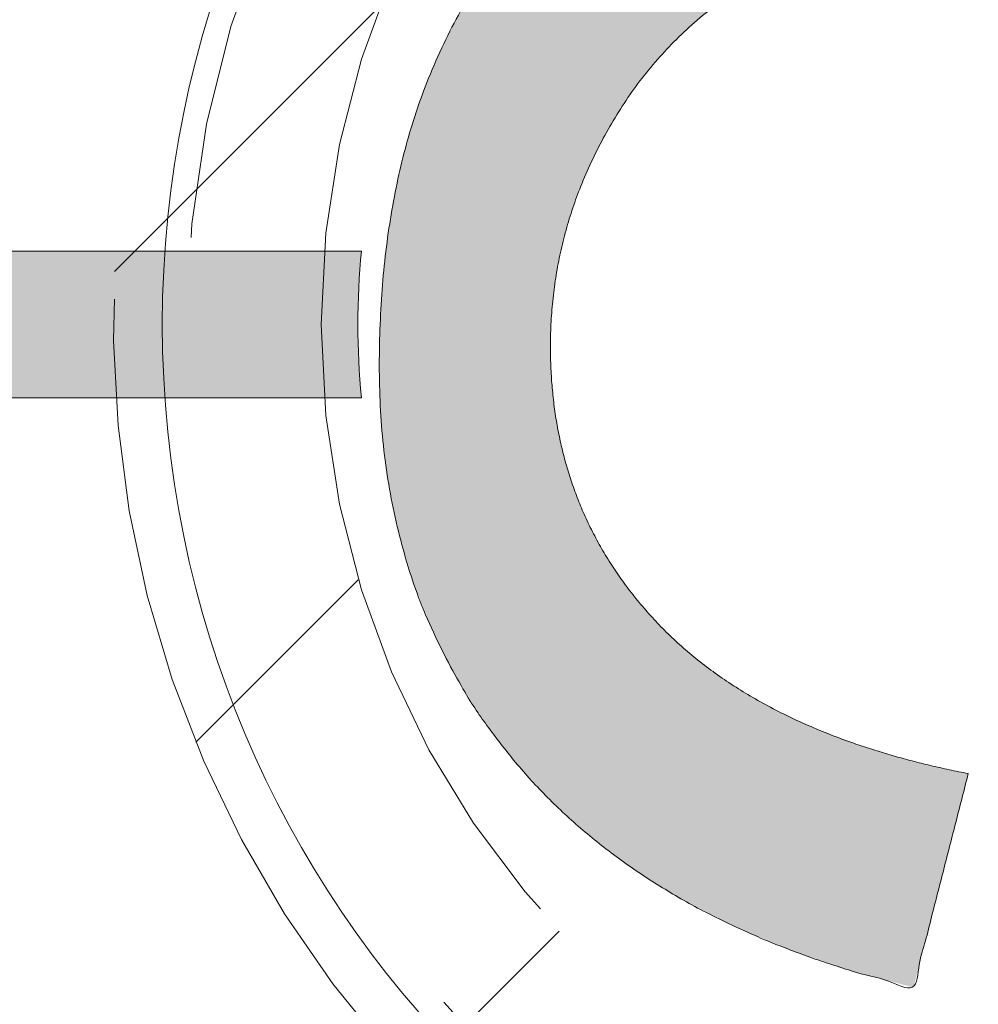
# Model space of a CAD drawing. Header units: inches. Extents: x -434 to -285, y -58 to 33.
# Tile 38 of 103: x -418.5 to -416.96, y 23.59 to 25.18. Entities that reach past the tile are written whole.
import ezdxf

# ---------------------------------------------------------------- set-up
doc = ezdxf.new("R2010")
doc.units = ezdxf.units.IN
doc.header["$LTSCALE"] = 32
doc.header["$MEASUREMENT"] = 0
doc.header["$PDMODE"] = 1
doc.header["$PDSIZE"] = -2
doc.linetypes.add('Dash Style-1', pattern=[0.083328, 0.041656, -0.041672])
for name, color, linetype, lineweight in [('Black', 7, 'Continuous', 18), ('DashLine', 7, 'Dash Style-1', 13), ('DashLineFill', 7, 'Dash Style-1', 13), ('Drawing', 7, 'Continuous', 18), ('Leg_Locator', 7, 'Continuous', 13), ('Metal-Black', 7, 'Continuous', 18), ('Metal-DeskStructure', 7, 'Continuous', 13), ('None', 7, 'Continuous', 18), ('SolidLine', 7, 'Continuous', 15), ('Wood_1-H', 7, 'Continuous', 13)]:
    doc.layers.add(name, color=color, linetype=linetype, lineweight=lineweight)
doc.layers.add('Metal-Leg', color=7, linetype='Continuous', lineweight=18, true_color=0x4c4c4c)
pattern_1 = [(45, (0, 0), (-1.61301565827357, 1.935715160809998), []), (45, (-1.0608, 1.0608), (-0.4723460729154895, 0.4167612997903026), [])]

# ---------------------------------------------------------------- blocks, each defined once
blk = doc.blocks.new('1BRPFX-Ped_Plate (2D)')
at = {"layer": 'DashLineFill', "linetype": 'Continuous', "lineweight": 13}
h = blk.add_hatch(dxfattribs=at)
h.set_pattern_fill('Steel', color=253, style=0, pattern_type=2)
h.set_pattern_definition(pattern_1)
edge = h.paths.add_edge_path()
edge.add_arc((-4.145669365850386, 1.704724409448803), 0.1259842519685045, 90, 179.9999999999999, ccw=False)
edge.add_line((-4.145669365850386, 1.830708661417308), (4.145669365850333, 1.830708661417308))
edge.add_arc((4.145669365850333, 1.704724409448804), 0.1259842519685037, -2.2737367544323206e-13, 90, ccw=False)
edge.add_line((4.271653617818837, 1.704724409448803), (4.271653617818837, -1.704724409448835))
edge.add_arc((4.145669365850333, -1.704724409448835), 0.125984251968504, 270.0000000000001, 360, ccw=False)
edge.add_line((4.145669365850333, -1.830708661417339), (-4.145669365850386, -1.830708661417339))
edge.add_arc((-4.145669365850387, -1.704724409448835), 0.125984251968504, 180, 270.0000000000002, ccw=False)
edge.add_line((-4.271653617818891, -1.704724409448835), (-4.271653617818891, 1.704724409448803))
at = {"layer": 'SolidLine', "flags": 128}
for points in [[(-0.4571237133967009, 0.3322086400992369), (-0.4952337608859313, 0.3093663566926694), (-0.5353992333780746, 0.2903695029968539), (-0.5772333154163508, 0.2754010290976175), (-0.6203331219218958, 0.2646050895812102), (-0.6642835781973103, 0.2580856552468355), (-0.7086614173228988, 0.2559055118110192), (-0.7530392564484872, 0.2580856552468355), (-0.7969897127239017, 0.2646050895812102), (-0.8400895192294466, 0.2754010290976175), (-0.8819236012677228, 0.2903695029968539), (-0.9220890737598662, 0.3093663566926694), (-0.9601991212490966, 0.3322086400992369), (-0.9958867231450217, 0.3586763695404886), (-1.028808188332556, 0.3885146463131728), (-1.05864646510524, 0.4214361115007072), (-1.085114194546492, 0.4571237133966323), (-1.10795647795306, 0.4952337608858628)], [(-0.9220890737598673, -1.107956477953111), (-0.9601991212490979, -1.085114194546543), (-0.9958867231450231, -1.058646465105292), (-1.028808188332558, -1.028808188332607), (-1.058646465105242, -0.9958867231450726), (-1.085114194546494, -0.9601991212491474), (-1.107956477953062, -0.9220890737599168), (-1.126953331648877, -0.8819236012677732), (-1.141921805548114, -0.8400895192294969), (-1.152717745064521, -0.7969897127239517), (-1.159237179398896, -0.7530392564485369), (-1.161417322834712, -0.7086614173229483), (-1.159237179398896, -0.6642835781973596), (-1.152717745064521, -0.6203331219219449), (-1.141921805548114, -0.5772333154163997), (-1.126953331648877, -0.5353992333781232), (-1.107956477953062, -0.4952337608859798), (-1.085114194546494, -0.4571237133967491), (-1.058646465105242, -0.4214361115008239), (-1.028808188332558, -0.3885146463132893), (-0.9958867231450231, -0.358676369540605), (-0.9601991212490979, -0.332208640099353), (-0.9220890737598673, -0.3093663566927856), (-0.8819236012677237, -0.2903695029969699), (-0.8400895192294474, -0.2754010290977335), (-0.7969897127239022, -0.2646050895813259), (-0.7530392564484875, -0.2580856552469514), (-0.7086614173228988, -0.255905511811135), (-0.66428357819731, -0.2580856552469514), (-0.6203331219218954, -0.2646050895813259), (-0.5772333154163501, -0.2754010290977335), (-0.5353992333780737, -0.2903695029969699), (-0.4952337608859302, -0.3093663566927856), (-0.4571237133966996, -0.332208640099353)]]:
    blk.add_lwpolyline(points, dxfattribs=at)
blk = doc.blocks.new('1BRPFY-Leg_Plate (2D)')
at = {"layer": 'DashLineFill', "linetype": 'Continuous', "lineweight": 13}
h = blk.add_hatch(dxfattribs=at)
h.set_pattern_fill('Steel', color=253, style=0, pattern_type=2)
h.set_pattern_definition(pattern_1)
edge = h.paths.add_edge_path()
edge.add_arc((-1.704724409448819, 1.704724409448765), 0.1259842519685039, 90, 180, ccw=False)
edge.add_line((-1.704724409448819, 1.830708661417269), (1.704724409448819, 1.830708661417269))
edge.add_arc((1.704724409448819, 1.704724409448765), 0.1259842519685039, 0, 90, ccw=False)
edge.add_line((1.830708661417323, 1.704724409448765), (1.830708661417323, -1.704724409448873))
edge.add_arc((1.704724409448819, -1.704724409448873), 0.125984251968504, -89.99999999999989, 1.1368683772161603e-13, ccw=False)
edge.add_line((1.704724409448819, -1.830708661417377), (-1.704724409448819, -1.830708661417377))
edge.add_arc((-1.704724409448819, -1.704724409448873), 0.125984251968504, 180, 269.99999999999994, ccw=False)
edge.add_line((-1.830708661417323, -1.704724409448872), (-1.830708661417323, 1.704724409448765))
at = {"layer": 'DashLineFill', "flags": 128}
blk.add_lwpolyline([(-1.830708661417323, 1.704724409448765, -0.414213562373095), (-1.704724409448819, 1.830708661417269), (1.704724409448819, 1.830708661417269, -0.414213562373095), (1.830708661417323, 1.704724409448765), (1.830708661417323, -1.704724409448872, -0.414213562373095), (1.704724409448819, -1.830708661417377), (-1.704724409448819, -1.830708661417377, -0.414213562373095), (-1.830708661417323, -1.704724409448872)], format="xyb", close=True, dxfattribs=at)
at = {"layer": 'SolidLine', "flags": 128}
blk.add_lwpolyline([(-0.7086614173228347, -0.5019685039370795), (-0.6884019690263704, -0.5029637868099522), (-0.668337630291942, -0.5059400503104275), (-0.6486616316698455, -0.5108686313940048), (-0.6295634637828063, -0.5177020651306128), (-0.6112270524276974, -0.5263745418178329), (-0.5938289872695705, -0.5368025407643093), (-0.5775368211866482, -0.5488856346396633), (-0.5625074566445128, -0.5625074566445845), (-0.5488856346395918, -0.5775368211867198), (-0.5368025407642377, -0.5938289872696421), (-0.5263745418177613, -0.611227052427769), (-0.5177020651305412, -0.6295634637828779), (-0.5108686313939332, -0.6486616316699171), (-0.5059400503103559, -0.6683376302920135), (-0.5029637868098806, -0.688401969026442), (-0.5019685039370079, -0.7086614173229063), (-0.5029637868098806, -0.7289208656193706), (-0.5059400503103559, -0.748985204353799), (-0.5108686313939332, -0.7686612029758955), (-0.5177020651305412, -0.7877593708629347), (-0.5263745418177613, -0.8060957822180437), (-0.5368025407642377, -0.8234938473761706), (-0.5488856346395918, -0.8397860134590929), (-0.5625074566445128, -0.8548153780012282), (-0.5775368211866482, -0.8684372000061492), (-0.5938289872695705, -0.8805202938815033), (-0.6112270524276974, -0.8909482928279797), (-0.6295634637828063, -0.8996207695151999), (-0.6486616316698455, -0.9064542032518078), (-0.668337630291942, -0.9113827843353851), (-0.6884019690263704, -0.9143590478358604), (-0.7086614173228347, -0.9153543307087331), (-0.728920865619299, -0.9143590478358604), (-0.7489852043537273, -0.9113827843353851), (-0.7686612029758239, -0.9064542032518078), (-0.7877593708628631, -0.8996207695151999), (-0.8060957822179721, -0.8909482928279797), (-0.823493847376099, -0.8805202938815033), (-0.8397860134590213, -0.8684372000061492), (-0.8548153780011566, -0.8548153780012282), (-0.8684372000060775, -0.8397860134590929), (-0.8805202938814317, -0.8234938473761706), (-0.8909482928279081, -0.8060957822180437), (-0.8996207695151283, -0.7877593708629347), (-0.9064542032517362, -0.7686612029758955), (-0.9113827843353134, -0.748985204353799), (-0.9143590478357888, -0.7289208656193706), (-0.9153543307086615, -0.7086614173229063), (-0.9143590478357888, -0.688401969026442), (-0.9113827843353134, -0.6683376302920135), (-0.9064542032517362, -0.6486616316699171), (-0.8996207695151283, -0.6295634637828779), (-0.8909482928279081, -0.611227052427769), (-0.8805202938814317, -0.5938289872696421), (-0.8684372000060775, -0.5775368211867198), (-0.8548153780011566, -0.5625074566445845), (-0.8397860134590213, -0.5488856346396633), (-0.823493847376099, -0.5368025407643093), (-0.8060957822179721, -0.5263745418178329), (-0.7877593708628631, -0.5177020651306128), (-0.7686612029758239, -0.5108686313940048), (-0.7489852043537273, -0.5059400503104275), (-0.728920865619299, -0.5029637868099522)], close=True, dxfattribs=at)
blk = doc.blocks.new('Group-4')
at = {"layer": 'Black', "color": 7}
for name in ['1BRPFX-Ped_Plate (2D)', '1BRPFY-Leg_Plate (2D)']:
    blk.add_blockref(name, (14.98031496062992, -5.31496062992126), dxfattribs=at)
blk = doc.blocks.new('Group-5')
at = {"layer": 'None'}
blk.add_blockref('Group-4', (0, 0), dxfattribs=at)
blk = doc.blocks.new('SL Low Storage (2D)')
at = {"layer": 'None'}
blk.add_blockref('Group-5', (0, 0), dxfattribs=at)
at = {"layer": 'Drawing', "color": 0, "flags": 1}
for tag in ['Tag', 'Catalog', 'Option1', 'Option2', 'Option3', 'Option4', 'Option5', 'Option6', 'Option7', 'Option8', 'Option9', 'Option10', 'Option11', 'Option12', 'Custom', 'FinishGroup', 'Discount', 'Item2', 'Item3', 'Item6', 'Item9', 'Item10', 'Item12', 'Item13', 'Item16', 'Item19', 'Item20', 'Item21', 'Item22', 'Item23', 'Item24', 'Item25', 'Item8', 'Item18', 'Item1', 'Item4', 'Item5', 'Item7', 'Item11', 'Item14', 'Item15', 'Item17']:
    blk.add_attdef(tag, (-72.0013058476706, 20.05621365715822), '', height=0.007086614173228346, dxfattribs=at)
blk = doc.blocks.new('Group-45')
at = {"layer": 'Metal-DeskStructure', "color": 7}
blk.add_open_spline([(-0.5629921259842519, -0.4031061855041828), (-0.5629921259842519, -0.4084102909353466), (-0.5669586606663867, -0.4163664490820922), (-0.5762169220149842, -0.4216705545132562), (-0.5934108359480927, -0.424322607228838), (-0.6185404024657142, -0.424322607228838), (-0.6344117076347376, -0.4203445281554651), (-0.6436699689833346, -0.4163664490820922), (-0.6476377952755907, -0.4070842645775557), (-0.6476377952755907, -0.2008904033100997), (-0.6476377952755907, -6.474738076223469e-07), (-0.8592519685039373, -6.474738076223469e-07), (-1.070866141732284, -6.474738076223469e-07), (-1.070866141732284, -0.2008904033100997), (-1.070866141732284, -0.4070842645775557), (-1.074832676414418, -0.4163664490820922), (-1.084090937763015, -0.4203445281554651), (-1.101284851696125, -0.424322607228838), (-1.12509180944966, -0.424322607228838), (-1.142285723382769, -0.4216705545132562), (-1.151543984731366, -0.4163664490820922), (-1.155511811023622, -0.4084102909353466), (-1.155511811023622, 0), (-1.155511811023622, 0.4084102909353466), (-1.151543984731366, 0.4163664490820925), (-1.142285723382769, 0.4216705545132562), (-1.12509180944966, 0.424321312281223), (-1.101284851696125, 0.424321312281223), (-1.084090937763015, 0.4216705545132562), (-1.074832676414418, 0.4163664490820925), (-1.070866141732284, 0.4097363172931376), (-1.070866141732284, 0.2446479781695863), (-1.070866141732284, 0.08486374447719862), (-0.8592519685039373, 0.08486374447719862), (-0.6476377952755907, 0.08486374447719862), (-0.6476377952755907, 0.2446479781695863), (-0.6476377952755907, 0.4097363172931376), (-0.6436699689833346, 0.4163664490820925), (-0.6344117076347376, 0.4216705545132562), (-0.6185404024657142, 0.424321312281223), (-0.5934108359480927, 0.424321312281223), (-0.5762169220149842, 0.4216705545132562), (-0.5669586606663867, 0.4163664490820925), (-0.5629921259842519, 0.4084102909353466), (-0.5629921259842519, 0), (-0.5629921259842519, -0.4031061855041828)], degree=2, knots=[0, 0, 0, 0.00229950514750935, 0.004599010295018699, 0.006898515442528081, 0.009198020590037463, 0.01175302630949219, 0.01430803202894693, 0.01686303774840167, 0.01941804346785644, 0.1161873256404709, 0.1161873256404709, 0.218122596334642, 0.218122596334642, 0.3148918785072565, 0.3174468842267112, 0.320001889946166, 0.3225568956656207, 0.3251119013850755, 0.3276669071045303, 0.3302219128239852, 0.3327769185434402, 0.3353319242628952, 0.5295095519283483, 0.5320645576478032, 0.5346195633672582, 0.537174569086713, 0.5397295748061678, 0.5422845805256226, 0.5448395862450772, 0.5473945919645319, 0.5499495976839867, 0.6269182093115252, 0.6269182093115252, 0.7288534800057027, 0.7288534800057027, 0.8058220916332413, 0.808377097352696, 0.8109321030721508, 0.8134871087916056, 0.8160421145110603, 0.8183416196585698, 0.8206411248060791, 0.8229406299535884, 0.8252401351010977, 1, 1, 1], dxfattribs=at)
blk = doc.blocks.new('TL14_lower_leg (2D)')
at = {"layer": 'DashLine', "flags": 128}
for points in [[(-1.777195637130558e-14, 1.377952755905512), (0.1350629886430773, 1.371317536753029), (0.2688252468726, 1.351475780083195), (0.3999985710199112, 1.318618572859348), (0.5273196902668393, 1.27306234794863), (0.649562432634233, 1.215245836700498), (0.7655495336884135, 1.14572584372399), (0.8741639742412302, 1.065171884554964), (0.9743597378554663, 0.9743597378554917), (1.065171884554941, 0.8741639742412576), (1.14572584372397, 0.7655495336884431), (1.215245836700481, 0.6495624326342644), (1.273062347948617, 0.5273196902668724), (1.318618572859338, 0.3999985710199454), (1.351475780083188, 0.2688252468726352), (1.371317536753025, 0.1350629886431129), (1.377952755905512, 1.783045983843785e-14), (1.371317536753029, -0.1350629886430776), (1.351475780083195, -0.2688252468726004), (1.318618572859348, -0.3999985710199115), (1.27306234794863, -0.5273196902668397), (1.215245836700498, -0.6495624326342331), (1.145725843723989, -0.7655495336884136), (1.065171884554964, -0.8741639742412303), (0.9743597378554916, -0.9743597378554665), (0.8741639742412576, -1.065171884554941), (0.7655495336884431, -1.14572584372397), (0.6495624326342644, -1.215245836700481), (0.5273196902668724, -1.273062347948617), (0.3999985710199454, -1.318618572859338), (0.2688252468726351, -1.351475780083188), (0.135062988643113, -1.371317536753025), (1.777195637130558e-14, -1.377952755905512), (-0.1350629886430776, -1.371317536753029), (-0.2688252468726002, -1.351475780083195), (-0.3999985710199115, -1.318618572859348), (-0.5273196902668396, -1.27306234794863), (-0.6495624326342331, -1.215245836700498), (-0.7655495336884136, -1.14572584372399), (-0.8741639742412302, -1.065171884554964), (-0.9743597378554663, -0.9743597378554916), (-1.065171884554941, -0.8741639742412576), (-1.14572584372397, -0.7655495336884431), (-1.215245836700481, -0.6495624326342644), (-1.273062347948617, -0.5273196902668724), (-1.318618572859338, -0.3999985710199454), (-1.351475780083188, -0.2688252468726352), (-1.371317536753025, -0.1350629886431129), (-1.377952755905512, -1.783045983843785e-14), (-1.371317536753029, 0.1350629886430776), (-1.351475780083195, 0.2688252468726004), (-1.318618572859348, 0.3999985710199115), (-1.27306234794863, 0.5273196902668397), (-1.215245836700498, 0.6495624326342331), (-1.145725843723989, 0.7655495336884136), (-1.065171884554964, 0.8741639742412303), (-0.9743597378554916, 0.9743597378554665), (-0.8741639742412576, 1.065171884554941), (-0.7655495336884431, 1.14572584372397), (-0.6495624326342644, 1.215245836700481), (-0.5273196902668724, 1.273062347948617), (-0.3999985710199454, 1.318618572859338), (-0.2688252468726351, 1.351475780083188), (-0.135062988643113, 1.371317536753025)], [(-0.7086614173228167, -0.547244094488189), (-0.6928397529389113, -0.54802136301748), (-0.6771704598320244, -0.5503456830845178), (-0.6618044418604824, -0.5541946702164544), (-0.6468896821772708, -0.5595312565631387), (-0.6325698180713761, -0.5663040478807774), (-0.6189827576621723, -0.574447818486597), (-0.6062593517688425, -0.5838841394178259), (-0.5945221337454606, -0.5945221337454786), (-0.583884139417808, -0.6062593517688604), (-0.5744478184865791, -0.6189827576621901), (-0.5663040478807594, -0.632569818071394), (-0.5595312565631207, -0.6468896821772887), (-0.5541946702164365, -0.6618044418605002), (-0.5503456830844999, -0.6771704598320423), (-0.5480213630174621, -0.6928397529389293), (-0.547244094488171, -0.7086614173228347), (-0.5480213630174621, -0.72448308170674), (-0.5503456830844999, -0.7401523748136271), (-0.5541946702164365, -0.7555183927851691), (-0.5595312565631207, -0.7704331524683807), (-0.5663040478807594, -0.7847530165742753), (-0.5744478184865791, -0.7983400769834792), (-0.583884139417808, -0.811063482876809), (-0.5945221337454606, -0.8228007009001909), (-0.6062593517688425, -0.8334386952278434), (-0.6189827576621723, -0.8428750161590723), (-0.6325698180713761, -0.8510187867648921), (-0.6468896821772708, -0.8577915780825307), (-0.6618044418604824, -0.8631281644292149), (-0.6771704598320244, -0.8669771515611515), (-0.6928397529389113, -0.8693014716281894), (-0.7086614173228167, -0.8700787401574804), (-0.7244830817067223, -0.8693014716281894), (-0.7401523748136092, -0.8669771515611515), (-0.7555183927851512, -0.8631281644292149), (-0.7704331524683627, -0.8577915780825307), (-0.7847530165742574, -0.8510187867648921), (-0.7983400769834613, -0.8428750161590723), (-0.8110634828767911, -0.8334386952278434), (-0.822800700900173, -0.8228007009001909), (-0.8334386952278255, -0.811063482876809), (-0.8428750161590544, -0.7983400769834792), (-0.8510187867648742, -0.7847530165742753), (-0.8577915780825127, -0.7704331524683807), (-0.863128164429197, -0.7555183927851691), (-0.8669771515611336, -0.7401523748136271), (-0.8693014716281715, -0.72448308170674), (-0.8700787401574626, -0.7086614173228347), (-0.8693014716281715, -0.6928397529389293), (-0.8669771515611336, -0.6771704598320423), (-0.863128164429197, -0.6618044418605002), (-0.8577915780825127, -0.6468896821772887), (-0.8510187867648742, -0.632569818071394), (-0.8428750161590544, -0.6189827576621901), (-0.8334386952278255, -0.6062593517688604), (-0.822800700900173, -0.5945221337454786), (-0.8110634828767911, -0.5838841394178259), (-0.7983400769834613, -0.574447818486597), (-0.7847530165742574, -0.5663040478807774), (-0.7704331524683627, -0.5595312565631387), (-0.7555183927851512, -0.5541946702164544), (-0.7401523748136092, -0.5503456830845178), (-0.7244830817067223, -0.54802136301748)]]:
    blk.add_lwpolyline(points, close=True, dxfattribs=at)
at = {"layer": 'Metal-DeskStructure', "color": 7}
blk.add_blockref('Group-45', (0, 0), dxfattribs=at)
blk = doc.blocks.new('Group-49')
at = {"layer": 'DashLine'}
for p, q in [((0.0001991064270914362, -0.9960629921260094), (0.0001991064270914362, -0.7598425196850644)), ((-0.117911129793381, -1.114173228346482), (-0.3541316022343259, -1.114173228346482)), ((0.1183093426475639, -1.114173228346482), (0.3545298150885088, -1.114173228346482)), ((0.0001991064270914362, -1.232283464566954), (0.0001991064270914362, -1.468503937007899))]:
    blk.add_line(p, q, dxfattribs=at)
at = {"layer": 'DashLine', "flags": 128}
blk.add_lwpolyline([(-0.2557064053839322, -1.114173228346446), (-0.2544741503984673, -1.089090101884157), (-0.2507892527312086, -1.064248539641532), (-0.2446871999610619, -1.039887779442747), (-0.236226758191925, -1.016242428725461), (-0.2254894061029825, -0.9935402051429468), (-0.2125785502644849, -0.971999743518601), (-0.1976185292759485, -0.9518284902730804), (-0.1807534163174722, -0.9332207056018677), (-0.1621456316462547, -0.9163555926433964), (-0.1419743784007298, -0.9013955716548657), (-0.1204339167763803, -0.8884847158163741), (-0.09773169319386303, -0.8777473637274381), (-0.0740863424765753, -0.8692869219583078), (-0.04972558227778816, -0.8631848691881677), (-0.02488402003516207, -0.8594999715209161), (0.000199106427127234, -0.8582677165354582), (0.02528223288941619, -0.8594999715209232), (0.05012379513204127, -0.8631848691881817), (0.0744845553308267, -0.8692869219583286), (0.09812990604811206, -0.8777473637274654), (0.1208321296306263, -0.8884847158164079), (0.1423725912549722, -0.9013955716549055), (0.1625438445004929, -0.9163555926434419), (0.1811516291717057, -0.9332207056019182), (0.1980167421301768, -0.9518284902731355), (0.2129767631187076, -0.9719997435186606), (0.2258876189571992, -0.9935402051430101), (0.2366249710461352, -1.016242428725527), (0.2450854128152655, -1.039887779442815), (0.2511874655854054, -1.064248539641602), (0.2548723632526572, -1.089090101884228), (0.2561046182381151, -1.114173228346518), (0.2548723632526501, -1.139256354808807), (0.2511874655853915, -1.164097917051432), (0.2450854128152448, -1.188458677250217), (0.2366249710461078, -1.212104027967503), (0.2258876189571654, -1.234806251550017), (0.2129767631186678, -1.256346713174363), (0.1980167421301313, -1.276517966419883), (0.1811516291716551, -1.295125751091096), (0.1625438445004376, -1.311990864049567), (0.1423725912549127, -1.326950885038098), (0.1208321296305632, -1.339861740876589), (0.0981299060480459, -1.350599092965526), (0.07448455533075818, -1.359059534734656), (0.05012379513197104, -1.365161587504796), (0.02528223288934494, -1.368846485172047), (0.0001991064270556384, -1.370078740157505), (-0.02488402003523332, -1.368846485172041), (-0.04972558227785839, -1.365161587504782), (-0.07408634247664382, -1.359059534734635), (-0.09773169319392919, -1.350599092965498), (-0.1204339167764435, -1.339861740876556), (-0.1419743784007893, -1.326950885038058), (-0.1621456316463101, -1.311990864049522), (-0.1807534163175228, -1.295125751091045), (-0.1976185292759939, -1.276517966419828), (-0.2125785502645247, -1.256346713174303), (-0.2254894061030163, -1.234806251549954), (-0.2362267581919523, -1.212104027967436), (-0.2446871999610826, -1.188458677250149), (-0.2507892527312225, -1.164097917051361), (-0.2544741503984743, -1.139256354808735)], close=True, dxfattribs=at)
blk = doc.blocks.new('1BRPT9-Bracket (2D)')
at = {"layer": 'DashLineFill', "linetype": 'Continuous', "lineweight": 13}
h = blk.add_hatch(dxfattribs=at)
h.set_pattern_fill('Steel', color=253, style=0, pattern_type=2)
h.set_pattern_definition(pattern_1)
edge = h.paths.add_edge_path()
edge.add_line((-2.32206875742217, -8.74015748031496), (-2.32206875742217, 8.740157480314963))
edge.add_line((-2.32206875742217, 8.740157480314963), (1.677931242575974, 8.740157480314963))
edge.add_arc((1.677931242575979, 8.488188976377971), 0.2519685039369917, -3.979039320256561e-12, 90.0000000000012, ccw=False)
edge.add_line((1.929899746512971, 8.488188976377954), (1.929899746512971, 7.480314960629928))
edge.add_line((1.929899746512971, 7.480314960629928), (2.323600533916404, 7.461135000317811))
edge.add_line((2.323600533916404, 7.461135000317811), (2.323600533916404, -7.480314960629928))
edge.add_line((2.323600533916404, -7.480314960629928), (1.929899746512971, -7.480314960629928))
edge.add_line((1.929899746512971, -7.480314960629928), (1.929899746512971, -8.488188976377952))
edge.add_arc((1.677931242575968, -8.488188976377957), 0.2519685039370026, -90.00000000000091, 1.0800249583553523e-12, ccw=False)
edge.add_line((1.677931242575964, -8.74015748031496), (-2.32206875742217, -8.74015748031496))
at = {"layer": 'DashLineFill', "linetype": 'Continuous', "lineweight": 5}
blk.add_point((0.0001991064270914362, -1.114173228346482), dxfattribs=at)
at = {"layer": 'Metal-DeskStructure', "color": 7}
blk.add_blockref('Group-49', (0, 0), dxfattribs=at)
blk = doc.blocks.new('Group-67')
at = {"layer": 'DashLineFill', "linetype": 'Continuous', "lineweight": 13}
h = blk.add_hatch(dxfattribs=at)
h.set_pattern_fill('Steel', color=253, style=0, pattern_type=2)
h.set_pattern_definition(pattern_1)
h.paths.add_polyline_path([(-2.066929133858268, 1.397637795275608), (2.066929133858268, 1.397637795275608), (2.066929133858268, 0.1377952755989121), (2.106299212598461, 0.1377952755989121), (2.106299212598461, -0.1377952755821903), (2.066929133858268, -0.1377952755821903), (2.066929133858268, -5.275590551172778), (2.106299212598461, -5.275590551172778), (2.106299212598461, -5.55118110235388), (2.066929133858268, -5.55118110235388), (2.066929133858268, -5.82677165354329), (-2.066929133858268, -5.82677165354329), (-2.066929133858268, -5.55118110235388), (-2.106299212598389, -5.55118110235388), (-2.106299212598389, -5.275590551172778), (-2.066929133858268, -5.275590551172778), (-2.066929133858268, -0.1377952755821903), (-2.106299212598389, -0.1377952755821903), (-2.106299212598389, 0.1377952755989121), (-2.066929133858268, 0.1377952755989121)])
blk = doc.blocks.new('TL14_upper_leg (2D)')
at = {"layer": 'DashLine', "flags": 128}
blk.add_lwpolyline([(0, 1.22047244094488), (0.1196272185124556, 1.214595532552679), (0.2381023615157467, 1.197021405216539), (0.3542844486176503, 1.167919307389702), (0.4670545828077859, 1.127569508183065), (0.5753267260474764, 1.076360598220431), (0.6780581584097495, 1.01478574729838), (0.7742595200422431, 0.9434379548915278), (0.8630043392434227, 0.8630043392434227), (0.9434379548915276, 0.7742595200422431), (1.01478574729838, 0.6780581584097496), (1.076360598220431, 0.5753267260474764), (1.127569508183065, 0.467054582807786), (1.167919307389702, 0.3542844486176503), (1.197021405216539, 0.2381023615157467), (1.214595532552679, 0.1196272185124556), (1.22047244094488, 7.47323834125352e-17), (1.214595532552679, -0.1196272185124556), (1.197021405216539, -0.2381023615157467), (1.167919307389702, -0.3542844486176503), (1.127569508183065, -0.467054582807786), (1.076360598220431, -0.5753267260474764), (1.01478574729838, -0.6780581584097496), (0.9434379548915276, -0.7742595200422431), (0.8630043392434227, -0.8630043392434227), (0.7742595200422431, -0.9434379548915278), (0.6780581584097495, -1.01478574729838), (0.5753267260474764, -1.076360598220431), (0.4670545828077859, -1.127569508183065), (0.3542844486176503, -1.167919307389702), (0.2381023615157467, -1.197021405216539), (0.1196272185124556, -1.214595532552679), (0, -1.22047244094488), (-0.1196272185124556, -1.214595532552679), (-0.2381023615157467, -1.197021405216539), (-0.3542844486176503, -1.167919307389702), (-0.4670545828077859, -1.127569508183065), (-0.5753267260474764, -1.076360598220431), (-0.6780581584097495, -1.01478574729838), (-0.7742595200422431, -0.9434379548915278), (-0.8630043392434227, -0.8630043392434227), (-0.9434379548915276, -0.7742595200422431), (-1.01478574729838, -0.6780581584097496), (-1.076360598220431, -0.5753267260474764), (-1.127569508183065, -0.467054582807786), (-1.167919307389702, -0.3542844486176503), (-1.197021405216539, -0.2381023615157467), (-1.214595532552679, -0.1196272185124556), (-1.22047244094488, 7.47323834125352e-17), (-1.214595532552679, 0.1196272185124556), (-1.197021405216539, 0.2381023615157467), (-1.167919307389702, 0.3542844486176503), (-1.127569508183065, 0.467054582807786), (-1.076360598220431, 0.5753267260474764), (-1.01478574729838, 0.6780581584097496), (-0.9434379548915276, 0.7742595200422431), (-0.8630043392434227, 0.8630043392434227), (-0.7742595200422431, 0.9434379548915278), (-0.6780581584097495, 1.01478574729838), (-0.5753267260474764, 1.076360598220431), (-0.4670545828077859, 1.127569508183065), (-0.3542844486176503, 1.167919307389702), (-0.2381023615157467, 1.197021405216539), (-0.1196272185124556, 1.214595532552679)], close=True, dxfattribs=at)
at = {"layer": 'DashLine', "color": 7}
blk.add_blockref('Group-67', (0, 0), dxfattribs=at)
blk = doc.blocks.new('Group-68')
at = {"layer": 'Metal-DeskStructure', "linetype": 'Continuous', "lineweight": 0, "true_color": 0xff0000}
blk.add_hatch(color=1, dxfattribs=at).paths.add_polyline_path([(0.7234251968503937, -0.395084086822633), (1.067913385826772, -0.4833594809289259), (1.040361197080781, -0.5852005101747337), (1.007762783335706, -0.6808010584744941), (0.9701181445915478, -0.7701611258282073), (0.9274272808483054, -0.8532807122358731), (0.8796901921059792, -0.9301598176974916), (0.8269068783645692, -1.000798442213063), (0.7690773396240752, -1.065196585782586), (0.7062015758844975, -1.123354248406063), (0.6390028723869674, -1.174951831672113), (0.5682045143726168, -1.219669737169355), (0.4938065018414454, -1.257507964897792), (0.4158088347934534, -1.288466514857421), (0.3342115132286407, -1.312545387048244), (0.2490145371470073, -1.329744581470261), (0.1602179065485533, -1.340064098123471), (0.0678216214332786, -1.343503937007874), (-0.02759378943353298, -1.340829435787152), (-0.1184507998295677, -1.332805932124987), (-0.2047494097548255, -1.319433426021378), (-0.2864896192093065, -1.300711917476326), (-0.3636714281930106, -1.27664140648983), (-0.4362948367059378, -1.247221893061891), (-0.5043598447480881, -1.212453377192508), (-0.5678664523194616, -1.172335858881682), (-0.6272604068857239, -1.127155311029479), (-0.6829874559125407, -1.077197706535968), (-0.7350475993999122, -1.022463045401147), (-0.783440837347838, -0.9629513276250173), (-0.8281671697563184, -0.8986625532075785), (-0.8692265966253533, -0.8295967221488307), (-0.9066191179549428, -0.7557538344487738), (-0.9403447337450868, -0.6771338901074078), (-0.9702436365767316, -0.5953684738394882), (-0.996156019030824, -0.5120891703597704), (-1.018081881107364, -0.4272959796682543), (-1.036021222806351, -0.3409889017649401), (-1.049974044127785, -0.2531679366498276), (-1.059940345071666, -0.1638330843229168), (-1.065920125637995, -0.07298434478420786), (-1.067913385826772, 0.01937828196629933), (-1.065693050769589, 0.1192260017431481), (-1.059032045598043, 0.2158441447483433), (-1.047930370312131, 0.309232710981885), (-1.032388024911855, 0.3993917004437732), (-1.012405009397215, 0.4863211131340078), (-0.9879813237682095, 0.5700209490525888), (-0.9591169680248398, 0.6504912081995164), (-0.9258119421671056, 0.7277318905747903), (-0.8884026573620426, 0.8010785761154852), (-0.8472255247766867, 0.8698668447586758), (-0.8022805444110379, 0.934096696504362), (-0.7535677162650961, 0.9937681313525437), (-0.7010870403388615, 1.048881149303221), (-0.6448385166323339, 1.099435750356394), (-0.5848221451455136, 1.145431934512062), (-0.5210379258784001, 1.186869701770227), (-0.4545455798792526, 1.22358085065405), (-0.3864048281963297, 1.255397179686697), (-0.3166156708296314, 1.282318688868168), (-0.2451781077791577, 1.304345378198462), (-0.1720921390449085, 1.32147724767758), (-0.097357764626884, 1.333714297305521), (-0.02097498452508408, 1.341056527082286), (0.05705620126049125, 1.343503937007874), (0.1448856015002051, 1.34044256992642), (0.2291321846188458, 1.331258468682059), (0.3097959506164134, 1.31595163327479), (0.3868768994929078, 1.294522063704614), (0.4603750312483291, 1.266969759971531), (0.5302903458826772, 1.233294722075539), (0.5966228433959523, 1.193496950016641), (0.6593725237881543, 1.147576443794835), (0.7180179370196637, 1.096121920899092), (0.7720376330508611, 1.039722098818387), (0.8214316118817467, 0.9783769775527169), (0.8661998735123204, 0.9120865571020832), (0.9063424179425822, 0.8408508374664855), (0.9418592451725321, 0.7646698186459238), (0.97275035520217, 0.683543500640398), (0.9990157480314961, 0.5974718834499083), (0.6545275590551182, 0.5156567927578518), (0.6334850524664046, 0.5853363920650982), (0.6101885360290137, 0.6501211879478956), (0.5846380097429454, 0.7100111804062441), (0.5568334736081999, 0.7650063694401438), (0.526774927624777, 0.8151067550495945), (0.4944623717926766, 0.8603123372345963), (0.459895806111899, 0.9006231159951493), (0.423075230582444, 0.9360390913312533), (0.3838997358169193, 0.9669471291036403), (0.3422684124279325, 0.9937340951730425), (0.2981812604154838, 1.01639998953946), (0.2516382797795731, 1.034944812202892), (0.2026394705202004, 1.049368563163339), (0.1511848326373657, 1.059671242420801), (0.09727436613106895, 1.065852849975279), (0.04090807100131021, 1.067913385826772), (-0.02393573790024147, 1.065634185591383), (-0.08605459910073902, 1.058796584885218), (-0.1454485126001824, 1.047400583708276), (-0.2021174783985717, 1.031446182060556), (-0.2560614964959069, 1.010933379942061), (-0.3072805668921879, 0.9858621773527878), (-0.3557746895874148, 0.9562325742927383), (-0.4015438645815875, 0.9220445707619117), (-0.4443021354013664, 0.8840046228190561), (-0.4837635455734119, 0.8428191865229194), (-0.5199280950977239, 0.7984882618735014), (-0.5527957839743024, 0.7510118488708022), (-0.5823666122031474, 0.7003899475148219), (-0.6086405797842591, 0.6466225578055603), (-0.6316176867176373, 0.5897096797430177), (-0.651297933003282, 0.5296513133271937), (-0.6682027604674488, 0.4677847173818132), (-0.6828536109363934, 0.4054471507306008), (-0.6952504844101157, 0.3426386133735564), (-0.7053933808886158, 0.2793591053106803), (-0.7132823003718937, 0.2156086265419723), (-0.7189172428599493, 0.1513871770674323), (-0.7222982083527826, 0.0866947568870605), (-0.7234251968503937, 0.0215313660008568), (-0.7220627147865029, -0.06137790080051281), (-0.7179752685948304, -0.1416295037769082), (-0.7111628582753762, -0.2192234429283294), (-0.7016254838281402, -0.2941597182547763), (-0.6893631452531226, -0.3664383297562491), (-0.6743758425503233, -0.4360592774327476), (-0.6566635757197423, -0.5030225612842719), (-0.6362263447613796, -0.567328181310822), (-0.6129043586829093, -0.6283117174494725), (-0.586537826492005, -0.6853087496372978), (-0.5571267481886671, -0.738319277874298), (-0.5246711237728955, -0.7873433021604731), (-0.48917095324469, -0.8323808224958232), (-0.4506262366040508, -0.8734318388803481), (-0.4090369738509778, -0.9104963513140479), (-0.3644031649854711, -0.9435743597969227), (-0.3177677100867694, -0.9727163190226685), (-0.2701735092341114, -0.9979726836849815), (-0.2216205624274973, -1.019343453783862), (-0.172108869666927, -1.036828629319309), (-0.1216384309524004, -1.050428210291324), (-0.07020924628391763, -1.060142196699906), (-0.01782131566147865, -1.065970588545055), (0.03552536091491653, -1.067913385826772), (0.09966292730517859, -1.06526411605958), (0.1612773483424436, -1.057316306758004), (0.2203686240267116, -1.044069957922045), (0.2769367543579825, -1.025525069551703), (0.3309817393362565, -1.001681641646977), (0.3825035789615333, -0.9725396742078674), (0.4315022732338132, -0.9380991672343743), (0.477977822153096, -0.8983601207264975), (0.5213751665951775, -0.8534066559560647), (0.5611392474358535, -0.8033228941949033), (0.597270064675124, -0.7481088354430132), (0.629767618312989, -0.6877644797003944), (0.6586319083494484, -0.622289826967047), (0.6838629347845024, -0.551684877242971), (0.7054606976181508, -0.4759496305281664)])
at = {"layer": 'Metal-DeskStructure', "color": 7}
blk.add_open_spline([(0.7234251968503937, -0.395084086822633), (0.8956692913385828, -0.4392217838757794), (1.067913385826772, -0.4833594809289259), (0.9677970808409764, -0.9032045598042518), (0.4446060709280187, -1.343503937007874), (-0.3229568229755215, -1.343503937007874), (-0.8127760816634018, -1.00116778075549), (-1.067913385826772, -0.3530999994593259), (-1.067913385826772, 0.4252283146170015), (-0.7837104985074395, 1.030235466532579), (-0.2583653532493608, 1.343503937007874), (0.4155394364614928, 1.343503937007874), (0.9032056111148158, 0.951648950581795), (0.999015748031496, 0.5974718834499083), (0.8267716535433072, 0.5565643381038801), (0.6545275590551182, 0.5156567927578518), (0.5748655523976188, 0.8041647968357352), (0.2712849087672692, 1.067913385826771), (-0.2239170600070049, 1.067913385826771), (-0.5791706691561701, 0.776175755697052), (-0.7234251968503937, 0.2831268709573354), (-0.7234251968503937, -0.3154210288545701), (-0.5490274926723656, -0.8192353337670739), (-0.1797788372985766, -1.067913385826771), (0.2971219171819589, -1.067913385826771), (0.658833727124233, -0.7288068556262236), (0.7234251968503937, -0.395084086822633)], degree=2, knots=[0, 0, 0, 0.01570333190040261, 0.01570333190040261, 0.05382182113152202, 0.09194031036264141, 0.1314745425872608, 0.1710087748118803, 0.2105430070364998, 0.2536192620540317, 0.2966955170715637, 0.3397717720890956, 0.3887288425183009, 0.4376859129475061, 0.4376859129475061, 0.4613080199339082, 0.4613080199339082, 0.5012446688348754, 0.5411813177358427, 0.5870897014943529, 0.6329980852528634, 0.6789064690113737, 0.7380395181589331, 0.7971725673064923, 0.8563056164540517, 0.9281528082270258, 1, 1, 1], dxfattribs=at)
blk = doc.blocks.new('SlateLegLocator-C')
at = {"color": 255, "linetype": 'Dash Style-1', "lineweight": 5}
blk.add_wipeout([(-2.106299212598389, 1.3779527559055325), (2.10629921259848, 1.3779527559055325), (2.10629921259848, -5.807086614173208), (-2.106299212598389, -5.807086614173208)], dxfattribs=at).dxf.layer = 'Black'
at = {"layer": 'Leg_Locator', "linetype": 'Continuous', "lineweight": 0, "true_color": 0xff0000}
h = blk.add_hatch(color=1, dxfattribs=at)
edge = h.paths.add_edge_path()
edge.add_line((4.475859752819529e-14, -5.0275590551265), (-0.4794678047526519, -3.866141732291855))
edge.add_line((-0.4794678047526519, -3.866141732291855), (-0.1181102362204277, -3.866141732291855))
edge.add_line((-0.1181102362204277, -3.866141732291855), (-0.1181102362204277, -1.37222430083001))
edge.add_arc((4.476974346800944e-14, -0.1574803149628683), 1.220472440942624, 264.4465558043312, 275.5534441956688)
edge.add_line((0.1181102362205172, -1.37222430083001), (0.1181102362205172, -3.866141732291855))
edge.add_line((0.1181102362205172, -3.866141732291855), (0.4794678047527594, -3.866141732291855))
edge.add_line((0.4794678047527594, -3.866141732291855), (4.474198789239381e-14, -5.0275590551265))
at = {"layer": 'Leg_Locator', "flags": 128}
blk.add_lwpolyline([(4.475859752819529e-14, -5.0275590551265), (-0.4794678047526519, -3.866141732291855), (-0.1181102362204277, -3.866141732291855), (-0.1181102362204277, -1.37222430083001, 0.04850091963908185), (0.1181102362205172, -1.37222430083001), (0.1181102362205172, -3.866141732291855), (0.4794678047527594, -3.866141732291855)], format="xyb", close=True, dxfattribs=at)
at = {"layer": 'Metal-DeskStructure', "color": 7}
blk.add_blockref('Group-68', (0, 0), dxfattribs=at)
blk = doc.blocks.new('StructEnd-C (2D)')
at = {"layer": 'Metal-Black', "color": 7}
blk.add_blockref('1BRPT9-Bracket (2D)', (0, 0), dxfattribs=at)
at = {"layer": 'Metal-Leg', "color": 7}
blk.add_blockref('TL14_upper_leg (2D)', (0, 0), dxfattribs=at)
at = {"layer": 'Metal-DeskStructure', "color": 7}
blk.add_blockref('SlateLegLocator-C', (0, 0), dxfattribs=at)
blk = doc.blocks.new('29D RUNOFF RETURN RIGHT (2D)')
at = {"layer": 'SolidLine', "color": 7}
blk.add_blockref('TL14_lower_leg (2D)', (-0.7321805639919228, 30.12795275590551), dxfattribs=at)
at = {"layer": 'SolidLine', "color": 7, "rotation": 270}
blk.add_blockref('StructEnd-C (2D)', (-0.7321805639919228, 30.12795275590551), dxfattribs=at)
at = {"layer": 'SolidLine', "color": 7}
blk.add_blockref('TL14_lower_leg (2D)', (-0.7321805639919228, 30.12795275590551), dxfattribs=at)
at = {"layer": 'SolidLine', "color": 7, "rotation": 270}
blk.add_blockref('StructEnd-C (2D)', (-0.7321805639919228, 30.12795275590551), dxfattribs=at)
blk = doc.blocks.new('TLLegSleeve (2D)')
at = {"layer": 'DashLineFill', "linetype": 'Continuous', "lineweight": 13}
h = blk.add_hatch(dxfattribs=at)
h.set_pattern_fill('Steel', color=253, style=0, pattern_type=2)
h.set_pattern_definition(pattern_1)
edge = h.paths.add_edge_path()
edge.add_line((1.08267716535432, 1.402343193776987), (1.08267716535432, 2.913385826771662))
edge.add_arc((-1.707523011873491e-13, 2.913385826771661), 1.08267716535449, 4.479377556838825e-14, 180)
edge.add_line((-1.082677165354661, 2.913385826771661), (-1.08267716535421, 1.402343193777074))
edge.add_arc((-1.332267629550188e-15, 2.886579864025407e-15), 1.771653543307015, 127.6698869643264, 412.330113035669)
edge.add_line((1.08267716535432, 1.402343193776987), (1.08267716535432, 1.402343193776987))
edge = h.paths.add_edge_path()
edge.add_arc((1.665334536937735e-15, 2.91338582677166), 0.7480314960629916, 0, 180, ccw=False)
edge.add_arc((1.665334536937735e-15, 2.91338582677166), 0.7480314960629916, 180, 360, ccw=False)
edge = h.paths.add_edge_path()
edge.add_arc((-1.723066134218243e-13, 9.149983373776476e-17), 1.437007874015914, 0, 180, ccw=False)
edge.add_arc((-1.723066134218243e-13, 5.70119602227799e-16), 1.437007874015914, 180, 360, ccw=False)
at = {"layer": 'DashLine', "color": 8, "flags": 128}
blk.add_lwpolyline([(1.653543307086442, 1.118599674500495e-14), (1.645581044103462, -0.1620755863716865), (1.621770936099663, -0.3225902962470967), (1.582342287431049, -0.4799982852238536), (1.527674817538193, -0.6327836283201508), (1.45829500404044, -0.7794749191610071), (1.374871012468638, -0.9186594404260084), (1.278206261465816, -1.048996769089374), (1.169231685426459, -1.169231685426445), (1.048996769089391, -1.278206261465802), (0.918659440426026, -1.374871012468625), (0.7794749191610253, -1.458295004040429), (0.6327836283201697, -1.527674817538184), (0.4799982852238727, -1.582342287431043), (0.3225902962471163, -1.621770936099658), (0.1620755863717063, -1.645581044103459), (8.723964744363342e-15, -1.653543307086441), (-0.162075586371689, -1.645581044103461), (-0.3225902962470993, -1.621770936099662), (-0.4799982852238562, -1.582342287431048), (-0.6327836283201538, -1.527674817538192), (-0.7794749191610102, -1.458295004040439), (-0.9186594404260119, -1.374871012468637), (-1.048996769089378, -1.278206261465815), (-1.169231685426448, -1.169231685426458), (-1.278206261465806, -1.048996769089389), (-1.374871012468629, -0.9186594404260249), (-1.458295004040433, -0.7794749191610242), (-1.527674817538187, -0.6327836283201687), (-1.582342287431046, -0.4799982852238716), (-1.621770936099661, -0.3225902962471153), (-1.645581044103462, -0.1620755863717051), (-1.653543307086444, -7.741682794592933e-15), (-1.645581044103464, 0.1620755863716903), (-1.621770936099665, 0.3225902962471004), (-1.582342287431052, 0.4799982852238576), (-1.527674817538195, 0.6327836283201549), (-1.458295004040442, 0.7794749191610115), (-1.37487101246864, 0.918659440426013), (-1.278206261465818, 1.048996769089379), (-1.169231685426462, 1.169231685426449), (-1.048996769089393, 1.278206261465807), (-0.9186594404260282, 1.37487101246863), (-0.7794749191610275, 1.458295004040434), (-0.6327836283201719, 1.527674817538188), (-0.479998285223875, 1.582342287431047), (-0.3225902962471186, 1.621770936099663), (-0.1620755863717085, 1.645581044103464), (-1.096189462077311e-14, 1.653543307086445), (0.1620755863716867, 1.645581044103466), (0.3225902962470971, 1.621770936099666), (0.479998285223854, 1.582342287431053), (0.6327836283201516, 1.527674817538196), (0.7794749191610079, 1.458295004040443), (0.9186594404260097, 1.374871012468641), (1.048996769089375, 1.278206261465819), (1.169231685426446, 1.169231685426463), (1.278206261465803, 1.048996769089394), (1.374871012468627, 0.9186594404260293), (1.458295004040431, 0.7794749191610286), (1.527674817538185, 0.6327836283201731), (1.582342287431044, 0.4799982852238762), (1.621770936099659, 0.3225902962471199), (1.64558104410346, 0.1620755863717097)], close=True, dxfattribs=at)
at = {"layer": 'DashLineFill', "flags": 128}
for points in [[(1.08267716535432, 1.402343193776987), (1.08267716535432, 2.913385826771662, 0.9999999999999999), (-1.082677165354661, 2.913385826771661), (-1.08267716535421, 1.402343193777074, 2.931618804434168), (1.08267716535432, 1.402343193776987)], [(-1.437007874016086, 3.308097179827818e-16, -0.9999999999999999), (1.437007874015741, 3.308097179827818e-16, -0.9999999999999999)]]:
    blk.add_lwpolyline(points, format="xyb", close=True, dxfattribs=at)
blk = doc.blocks.new('Group-76')
at = {"layer": 'SolidLine', "flags": 128}
blk.add_lwpolyline([(13.30708661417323, -5.31496062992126, -0.414213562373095), (15, -3.622047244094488, -0.414213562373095), (16.69291338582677, -5.31496062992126, -0.414213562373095), (15, -7.007874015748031, -0.414213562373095)], format="xyb", close=True, dxfattribs=at)
at = {"layer": 'Wood_1-H', "color": 7}
blk.add_blockref('TLLegSleeve (2D)', (15, -5.31496062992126), dxfattribs=at)
blk = doc.blocks.new('Group-77')
at = {"layer": 'None'}
blk.add_blockref('Group-76', (0, 0), dxfattribs=at)
blk = doc.blocks.new('SL Lowboy Top (2D)')
at = {"layer": 'None'}
blk.add_blockref('Group-77', (0, 0), dxfattribs=at)
at = {"layer": 'Drawing', "color": 0, "flags": 1}
for tag in ['Tag', 'Catalog', 'Option1', 'Option2', 'Option3', 'Option4', 'Option5', 'Option6', 'Option7', 'Option8', 'Option9', 'Option10', 'Option11', 'Option12', 'Custom', 'FinishGroup', 'Discount', 'Item2', 'Item3', 'Item6', 'Item9', 'Item10', 'Item12', 'Item13', 'Item16', 'Item19', 'Item20', 'Item21', 'Item22', 'Item23', 'Item24', 'Item25', 'Item8', 'Item18', 'Item1', 'Item4', 'Item5', 'Item7', 'Item11', 'Item14', 'Item15', 'Item17']:
    blk.add_attdef(tag, (-72.11941608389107, 20.96172546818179), '', height=0.007086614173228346, dxfattribs=at)
blk = doc.blocks.new('Group-81')
at = {"layer": 'Drawing'}
blk.add_blockref('SL Lowboy Top (2D)', (-72.11941608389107, 44.97747349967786), dxfattribs=at)
at = {"layer": 'Drawing', "color": 0, "flags": 1}
for tag in ['Tag', 'Catalog', 'Option1', 'Option2', 'Option3', 'Option4', 'Option5', 'Option6', 'Option7', 'Option8', 'Option9', 'Option10', 'Option11', 'Option12', 'Custom', 'FinishGroup', 'Discount', 'Item2', 'Item3', 'Item6', 'Item9', 'Item10', 'Item12', 'Item13', 'Item16', 'Item19', 'Item20', 'Item21', 'Item22', 'Item23', 'Item24', 'Item25', 'Item8', 'Item18', 'Item1', 'Item4', 'Item5', 'Item7', 'Item11', 'Item14', 'Item15', 'Item17']:
    blk.add_attdef(tag, (-72.11941608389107, 20.96172546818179), '', height=0.007086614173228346, dxfattribs=at)

msp = doc.modelspace()

# ---------------------------------------------------------------- block references
at = {"layer": 'Drawing'}
msp.add_blockref('SL Low Storage (2D)', (-431.4606299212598, 30), dxfattribs=at)

# ---------------------------------------------------------------- next in the draw order: block references
at = {"layer": 'Drawing', "color": 7}
msp.add_blockref('29D RUNOFF RETURN RIGHT (2D)', (-415.8465595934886, -5.442913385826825), dxfattribs=at)

# ---------------------------------------------------------------- next in the draw order: block references
msp.add_blockref('Group-81', (-359.4593240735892, -14.97747349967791), dxfattribs=at)

doc.saveas('drawing.dxf')
